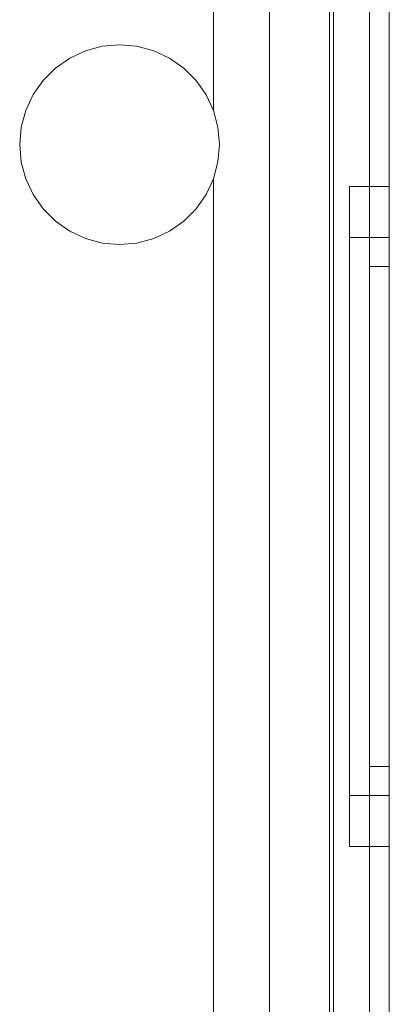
# Model space of a CAD drawing. Extents: x -620 to 300, y 62 to 1112.
# Tile 129 of 226: x 41.032 to 41.217, y 365.475 to 365.968. Entities that reach past the tile are written whole.
import ezdxf

# ---------------------------------------------------------------- set-up
doc = ezdxf.new("R2010")
doc.units = 0
doc.layers.get('0').update_dxf_attribs({"lineweight": 13})

# ---------------------------------------------------------------- blocks, each defined once
blk = doc.blocks.new('Blockreferenz-A06CPVZ2L0')
at = {"color": 9, "linetype": 'ByBlock', "lineweight": -2, "ltscale": 0.13, "true_color": 0xc1c9c4}
for p, q in [((41.18942, 367.9553), (41.18942, 364.6553)), ((41.21742, 364.6553), (41.21742, 367.9553)), ((41.21742, 364.6553), (41.21742, 367.9553)), ((41.20742, 367.8353), (41.20742, 364.7753)), ((41.20742, 364.7753), (41.20742, 367.8353)), ((41.21742, 364.7753), (41.21742, 367.8353)), ((41.21742, 367.8353), (41.21742, 364.7753)), ((41.15742, 367.7793), (41.15742, 364.8313)), ((41.18942, 364.8313), (41.18942, 367.7793)), ((41.20742, 366.3053), (41.20742, 364.7653)), ((41.20742, 366.3053), (41.20742, 364.7653)), ((41.21742, 364.7653), (41.21742, 366.3053)), ((41.21742, 366.3053), (41.21742, 364.7653)), ((41.12942, 365.92236), (41.12942, 366.0403)), ((41.12942, 366.0403), (41.12942, 365.92236)), ((41.15742, 364.9853), (41.15742, 366.0403)), ((41.18742, 366.0053), (41.18742, 364.6553)), ((41.05744, 365.94861), (41.06534, 365.95229)), ((41.06534, 365.95229), (41.05744, 365.94861)), ((41.06534, 365.95229), (41.07376, 365.95454)), ((41.07376, 365.95454), (41.06534, 365.95229)), ((41.07376, 365.95454), (41.08245, 365.9553)), ((41.08245, 365.9553), (41.07376, 365.95454)), ((41.08245, 365.9553), (41.09113, 365.95453)), ((41.09113, 365.95453), (41.08245, 365.9553)), ((41.09113, 365.95453), (41.09955, 365.95227)), ((41.09955, 365.95227), (41.09113, 365.95453)), ((41.09955, 365.95227), (41.10745, 365.94858)), ((41.10745, 365.94858), (41.09955, 365.95227)), ((41.05029, 365.94361), (41.05744, 365.94861)), ((41.05744, 365.94861), (41.05029, 365.94361)), ((41.10745, 365.94858), (41.11459, 365.94358)), ((41.11459, 365.94358), (41.10745, 365.94858)), ((41.04413, 365.93745), (41.05029, 365.94361)), ((41.05029, 365.94361), (41.04413, 365.93745)), ((41.11459, 365.94358), (41.12075, 365.93741)), ((41.12075, 365.93741), (41.11459, 365.94358)), ((41.03913, 365.93031), (41.04413, 365.93745)), ((41.04413, 365.93745), (41.03913, 365.93031)), ((41.12075, 365.93741), (41.12574, 365.93026)), ((41.12574, 365.93026), (41.12075, 365.93741)), ((41.03544, 365.92241), (41.03913, 365.93031)), ((41.03913, 365.93031), (41.03544, 365.92241)), ((41.12574, 365.93026), (41.12942, 365.92236)), ((41.12942, 365.92236), (41.12574, 365.93026)), ((41.03318, 365.91398), (41.03544, 365.92241)), ((41.03544, 365.92241), (41.03318, 365.91398)), ((41.13167, 365.91396), (41.12942, 365.92236)), ((41.12942, 365.92236), (41.13167, 365.91396)), ((41.12942, 365.92236), (41.12942, 365.92236)), ((41.03242, 365.9053), (41.03318, 365.91398)), ((41.03318, 365.91398), (41.03242, 365.9053)), ((41.13242, 365.9053), (41.13167, 365.91396)), ((41.13167, 365.91396), (41.13242, 365.9053)), ((41.03318, 365.89661), (41.03242, 365.9053)), ((41.03242, 365.9053), (41.03318, 365.89661)), ((41.13167, 365.89664), (41.13242, 365.9053)), ((41.13242, 365.9053), (41.13167, 365.89664)), ((41.03544, 365.88819), (41.03318, 365.89661)), ((41.03318, 365.89661), (41.03544, 365.88819)), ((41.12942, 365.88824), (41.13167, 365.89664)), ((41.13167, 365.89664), (41.12942, 365.88824)), ((41.03913, 365.88029), (41.03544, 365.88819)), ((41.03544, 365.88819), (41.03913, 365.88029)), ((41.12942, 365.88824), (41.12574, 365.88034)), ((41.12574, 365.88034), (41.12942, 365.88824)), ((41.12942, 364.9853), (41.12942, 365.88824)), ((41.12942, 365.88824), (41.12942, 364.9853)), ((41.12942, 365.88824), (41.12942, 365.88824)), ((41.21742, 365.8843), (41.19742, 365.8843)), ((41.19742, 365.8843), (41.19742, 365.87868)), ((41.19742, 365.8843), (41.19742, 365.87868)), ((41.21742, 365.87868), (41.21742, 365.8843)), ((41.21742, 365.8843), (41.21742, 365.87868)), ((41.04413, 365.87315), (41.03913, 365.88029)), ((41.03913, 365.88029), (41.04413, 365.87315)), ((41.12574, 365.88034), (41.12075, 365.87319)), ((41.12075, 365.87319), (41.12574, 365.88034)), ((41.19742, 365.87868), (41.19742, 365.86219)), ((41.19742, 365.87868), (41.19742, 365.86219)), ((41.21742, 365.86219), (41.21742, 365.87868)), ((41.21742, 365.87868), (41.21742, 365.86219)), ((41.05029, 365.86699), (41.04413, 365.87315)), ((41.04413, 365.87315), (41.05029, 365.86699)), ((41.12075, 365.87319), (41.11459, 365.86702)), ((41.11459, 365.86702), (41.12075, 365.87319)), ((41.05744, 365.86199), (41.05029, 365.86699)), ((41.05029, 365.86699), (41.05744, 365.86199)), ((41.11459, 365.86702), (41.10745, 365.86201)), ((41.10745, 365.86201), (41.11459, 365.86702)), ((41.06534, 365.85831), (41.05744, 365.86199)), ((41.05744, 365.86199), (41.06534, 365.85831)), ((41.10745, 365.86201), (41.09955, 365.85833)), ((41.09955, 365.85833), (41.10745, 365.86201)), ((41.19742, 365.86219), (41.19742, 365.83597)), ((41.19742, 365.86219), (41.19742, 365.83597)), ((41.21742, 365.8589), (41.19742, 365.8589)), ((41.19742, 365.8589), (41.19742, 365.85414)), ((41.19742, 365.8589), (41.19742, 365.85414)), ((41.21742, 365.83597), (41.21742, 365.86219)), ((41.21742, 365.86219), (41.21742, 365.83597)), ((41.21742, 365.85622), (41.21742, 365.8589)), ((41.21742, 365.8589), (41.21742, 365.85622)), ((41.07376, 365.85605), (41.06534, 365.85831)), ((41.06534, 365.85831), (41.07376, 365.85605)), ((41.08245, 365.8553), (41.07376, 365.85605)), ((41.07376, 365.85605), (41.08245, 365.8553)), ((41.09113, 365.85606), (41.08245, 365.8553)), ((41.08245, 365.8553), (41.09113, 365.85606)), ((41.09955, 365.85833), (41.09113, 365.85606)), ((41.09113, 365.85606), (41.09955, 365.85833)), ((41.19742, 365.85414), (41.19742, 365.8402)), ((41.19742, 365.85414), (41.19742, 365.8402)), ((41.21742, 365.84827), (41.21742, 365.85622)), ((41.21742, 365.85622), (41.21742, 365.84827)), ((41.21742, 365.8443), (41.20742, 365.8443)), ((41.20742, 365.8443), (41.20742, 365.8419)), ((41.20742, 365.8443), (41.20742, 365.8419)), ((41.21742, 365.83537), (41.21742, 365.84827)), ((41.21742, 365.84827), (41.21742, 365.83537)), ((41.21742, 365.8419), (41.21742, 365.8443)), ((41.21742, 365.8443), (41.21742, 365.8419)), ((41.19742, 365.8402), (41.19742, 365.81801)), ((41.19742, 365.8402), (41.19742, 365.81801)), ((41.20742, 365.8419), (41.20742, 365.83478)), ((41.20742, 365.8419), (41.20742, 365.83478)), ((41.21742, 365.83478), (41.21742, 365.8419)), ((41.21742, 365.8419), (41.21742, 365.83478)), ((41.19742, 365.83597), (41.19742, 365.8018)), ((41.19742, 365.83597), (41.19742, 365.8018)), ((41.20742, 365.83478), (41.20742, 365.82323)), ((41.20742, 365.83478), (41.20742, 365.82323)), ((41.21742, 365.8018), (41.21742, 365.83597)), ((41.21742, 365.83597), (41.21742, 365.8018)), ((41.21742, 365.81801), (41.21742, 365.83537)), ((41.21742, 365.83537), (41.21742, 365.81801)), ((41.21742, 365.82323), (41.21742, 365.83478)), ((41.21742, 365.83478), (41.21742, 365.82323)), ((41.20742, 365.82323), (41.20742, 365.80769)), ((41.20742, 365.82323), (41.20742, 365.80769)), ((41.21742, 365.80769), (41.21742, 365.82323)), ((41.21742, 365.82323), (41.21742, 365.80769)), ((41.19742, 365.81801), (41.19742, 365.7891)), ((41.19742, 365.81801), (41.19742, 365.7891)), ((41.21742, 365.79686), (41.21742, 365.81801)), ((41.21742, 365.81801), (41.21742, 365.79686)), ((41.20742, 365.80769), (41.20742, 365.78875)), ((41.20742, 365.80769), (41.20742, 365.78875)), ((41.21742, 365.78875), (41.21742, 365.80769)), ((41.21742, 365.80769), (41.21742, 365.78875)), ((41.19742, 365.8018), (41.19742, 365.762)), ((41.19742, 365.8018), (41.19742, 365.762)), ((41.21742, 365.762), (41.21742, 365.8018)), ((41.21742, 365.8018), (41.21742, 365.762)), ((41.21742, 365.77272), (41.21742, 365.79686)), ((41.21742, 365.79686), (41.21742, 365.77272)), ((41.19742, 365.7891), (41.19742, 365.75543)), ((41.19742, 365.7891), (41.19742, 365.75543)), ((41.20742, 365.78875), (41.20742, 365.76713)), ((41.20742, 365.78875), (41.20742, 365.76713)), ((41.21742, 365.76713), (41.21742, 365.78875)), ((41.21742, 365.78875), (41.21742, 365.76713)), ((41.21742, 365.74653), (41.21742, 365.77272)), ((41.21742, 365.77272), (41.21742, 365.74653)), ((41.20742, 365.76713), (41.20742, 365.74369)), ((41.20742, 365.76713), (41.20742, 365.74369)), ((41.21742, 365.74369), (41.21742, 365.76713)), ((41.21742, 365.76713), (41.21742, 365.74369)), ((41.19742, 365.762), (41.19742, 365.7193)), ((41.19742, 365.762), (41.19742, 365.7193)), ((41.21742, 365.7193), (41.21742, 365.762)), ((41.21742, 365.762), (41.21742, 365.7193)), ((41.19742, 365.75543), (41.19742, 365.7193)), ((41.19742, 365.75543), (41.19742, 365.7193)), ((41.21742, 365.7193), (41.21742, 365.74653)), ((41.21742, 365.74653), (41.21742, 365.7193)), ((41.20742, 365.74369), (41.20742, 365.7193)), ((41.20742, 365.74369), (41.20742, 365.7193)), ((41.21742, 365.7193), (41.21742, 365.74369)), ((41.21742, 365.74369), (41.21742, 365.7193)), ((41.19742, 365.7193), (41.19742, 365.68317)), ((41.19742, 365.7193), (41.19742, 365.67659)), ((41.19742, 365.7193), (41.19742, 365.68317)), ((41.19742, 365.7193), (41.19742, 365.67659)), ((41.20742, 365.7193), (41.20742, 365.69491)), ((41.20742, 365.7193), (41.20742, 365.69491)), ((41.21742, 365.69206), (41.21742, 365.7193)), ((41.21742, 365.67659), (41.21742, 365.7193)), ((41.21742, 365.69491), (41.21742, 365.7193)), ((41.21742, 365.7193), (41.21742, 365.69206)), ((41.21742, 365.7193), (41.21742, 365.67659)), ((41.21742, 365.7193), (41.21742, 365.69491)), ((41.20742, 365.69491), (41.20742, 365.67146)), ((41.20742, 365.69491), (41.20742, 365.67146)), ((41.21742, 365.67146), (41.21742, 365.69491)), ((41.21742, 365.69491), (41.21742, 365.67146)), ((41.21742, 365.66588), (41.21742, 365.69206)), ((41.21742, 365.69206), (41.21742, 365.66588)), ((41.19742, 365.68317), (41.19742, 365.6495)), ((41.19742, 365.68317), (41.19742, 365.6495)), ((41.19742, 365.67659), (41.19742, 365.6368)), ((41.19742, 365.67659), (41.19742, 365.6368)), ((41.21742, 365.6368), (41.21742, 365.67659)), ((41.21742, 365.67659), (41.21742, 365.6368)), ((41.20742, 365.67146), (41.20742, 365.64985)), ((41.20742, 365.67146), (41.20742, 365.64985)), ((41.21742, 365.64985), (41.21742, 365.67146)), ((41.21742, 365.67146), (41.21742, 365.64985)), ((41.21742, 365.64174), (41.21742, 365.66588)), ((41.21742, 365.66588), (41.21742, 365.64174)), ((41.19742, 365.6495), (41.19742, 365.62059)), ((41.19742, 365.6495), (41.19742, 365.62059)), ((41.20742, 365.64985), (41.20742, 365.63091)), ((41.20742, 365.64985), (41.20742, 365.63091)), ((41.21742, 365.63091), (41.21742, 365.64985)), ((41.21742, 365.64985), (41.21742, 365.63091)), ((41.21742, 365.62059), (41.21742, 365.64174)), ((41.21742, 365.64174), (41.21742, 365.62059)), ((41.19742, 365.6368), (41.19742, 365.60263)), ((41.19742, 365.6368), (41.19742, 365.60263)), ((41.21742, 365.60263), (41.21742, 365.6368)), ((41.21742, 365.6368), (41.21742, 365.60263)), ((41.20742, 365.63091), (41.20742, 365.61537)), ((41.20742, 365.63091), (41.20742, 365.61537)), ((41.21742, 365.61537), (41.21742, 365.63091)), ((41.21742, 365.63091), (41.21742, 365.61537)), ((41.19742, 365.62059), (41.19742, 365.5984)), ((41.19742, 365.62059), (41.19742, 365.5984)), ((41.21742, 365.60323), (41.21742, 365.62059)), ((41.21742, 365.62059), (41.21742, 365.60323)), ((41.20742, 365.61537), (41.20742, 365.60381)), ((41.20742, 365.61537), (41.20742, 365.60381)), ((41.21742, 365.60381), (41.21742, 365.61537)), ((41.21742, 365.61537), (41.21742, 365.60381)), ((41.19742, 365.60263), (41.19742, 365.5764)), ((41.19742, 365.60263), (41.19742, 365.5764)), ((41.20742, 365.60381), (41.20742, 365.5967)), ((41.20742, 365.60381), (41.20742, 365.5967)), ((41.21742, 365.5967), (41.21742, 365.60381)), ((41.21742, 365.60381), (41.21742, 365.5967)), ((41.21742, 365.59033), (41.21742, 365.60323)), ((41.21742, 365.60323), (41.21742, 365.59033)), ((41.21742, 365.5764), (41.21742, 365.60263)), ((41.21742, 365.60263), (41.21742, 365.5764)), ((41.19742, 365.5984), (41.19742, 365.58446)), ((41.19742, 365.5984), (41.19742, 365.58446)), ((41.20742, 365.5967), (41.20742, 365.5943)), ((41.20742, 365.5967), (41.20742, 365.5943)), ((41.20742, 365.5943), (41.21742, 365.5943)), ((41.21742, 365.5943), (41.21742, 365.5967)), ((41.21742, 365.5967), (41.21742, 365.5943)), ((41.21742, 365.58238), (41.21742, 365.59033)), ((41.21742, 365.59033), (41.21742, 365.58238)), ((41.19742, 365.58446), (41.19742, 365.5797)), ((41.19742, 365.58446), (41.19742, 365.5797)), ((41.19742, 365.5797), (41.21742, 365.5797)), ((41.21742, 365.5797), (41.21742, 365.58238)), ((41.21742, 365.58238), (41.21742, 365.5797)), ((41.19742, 365.5764), (41.19742, 365.55992)), ((41.19742, 365.5764), (41.19742, 365.55992)), ((41.21742, 365.55992), (41.21742, 365.5764)), ((41.21742, 365.5764), (41.21742, 365.55992)), ((41.19742, 365.55992), (41.19742, 365.5543)), ((41.19742, 365.55992), (41.19742, 365.5543)), ((41.21742, 365.5543), (41.21742, 365.55992)), ((41.21742, 365.55992), (41.21742, 365.5543)), ((41.19742, 365.5543), (41.21742, 365.5543))]:
    blk.add_line(p, q, dxfattribs=at)

msp = doc.modelspace()

# ---------------------------------------------------------------- block references
at = {"ltscale": 0.13}
msp.add_blockref('Blockreferenz-A06CPVZ2L0', (0, 0), dxfattribs=at)

doc.saveas('drawing.dxf')
